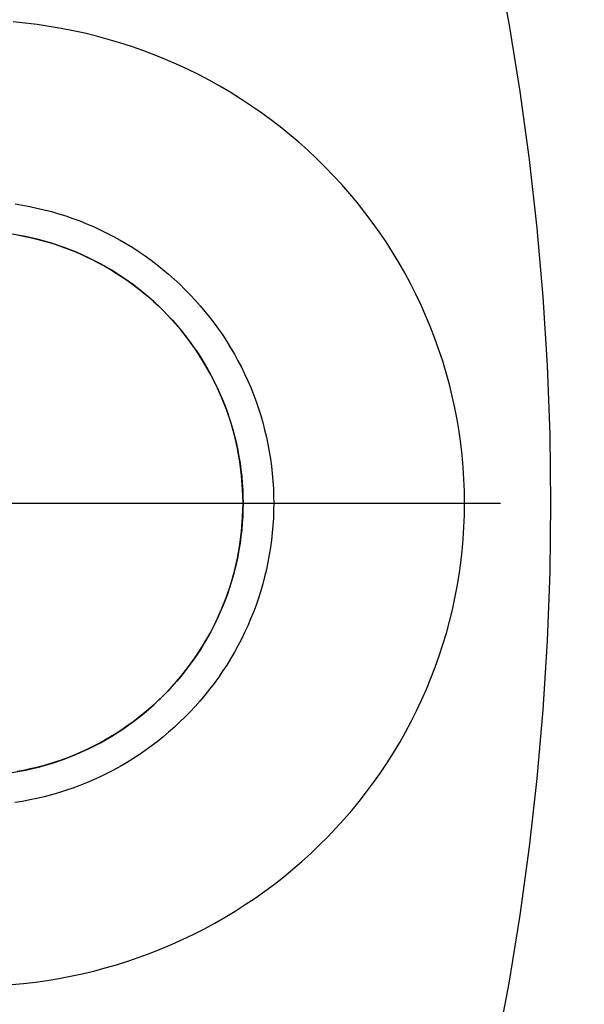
# Model space of a CAD drawing. Extents: x -5 to 5, y -2 to 2.
# Tile 57 of 59: x 4.079 to 4.339, y -0.231 to 0.223. Entities that reach past the tile are written whole.
import ezdxf

# ---------------------------------------------------------------- set-up
doc = ezdxf.new("R2010")
doc.units = 0
doc.linetypes.add('DASHDOT', pattern=[1, 0.5, -0.25, 0, -0.25])

msp = doc.modelspace()

# ---------------------------------------------------------------- linework, layer by layer
at = {"layer": 'center lines', "color": 4, "linetype": 'DASHDOT'}
msp.add_line((-5, 0), (5, 0), dxfattribs=at)
at = {"layer": 'solid extract', "color": 5, "linetype": 'CONTINUOUS'}
for p, q in [((4.303917, 0.22114, -3.024847), (4.298028, 0.252348, -3.026404)), ((4.081103, 0.221219, -2.774592), (4.075557, 0.221757, -2.774616)), ((4.086641, 0.220548, -2.774563), (4.081103, 0.221219, -2.774592)), ((4.092147, 0.219746, -2.774527), (4.086641, 0.220548, -2.774563)), ((4.097644, 0.21881, -2.774486), (4.092147, 0.219746, -2.774527)), ((4.103111, 0.217744, -2.774439), (4.097644, 0.21881, -2.774486)), ((4.30903, 0.189793, -3.023489), (4.303917, 0.22114, -3.024847)), ((4.108555, 0.216545, -2.774387), (4.103111, 0.217744, -2.774439)), ((4.113978, 0.215214, -2.77433), (4.108555, 0.216545, -2.774387)), ((4.119357, 0.213755, -2.774267), (4.113978, 0.215214, -2.77433)), ((4.124708, 0.212164, -2.774199), (4.119357, 0.213755, -2.774267)), ((4.130018, 0.210445, -2.774127), (4.124708, 0.212164, -2.774199)), ((4.135279, 0.208601, -2.774049), (4.130018, 0.210445, -2.774127)), ((4.140502, 0.206626, -2.773967), (4.135279, 0.208601, -2.774049)), ((4.14567, 0.204528, -2.773881), (4.140502, 0.206626, -2.773967)), ((4.150781, 0.202308, -2.773791), (4.14567, 0.204528, -2.773881)), ((4.155846, 0.19996, -2.773696), (4.150781, 0.202308, -2.773791)), ((4.160842, 0.197494, -2.773598), (4.155846, 0.19996, -2.773696)), ((4.165777, 0.194908, -2.773496), (4.160842, 0.197494, -2.773598)), ((4.17066, 0.192196, -2.773391), (4.165777, 0.194908, -2.773496)), ((4.175486, 0.189359, -2.773283), (4.17066, 0.192196, -2.773391)), ((4.180238, 0.186407, -2.773172), (4.175486, 0.189359, -2.773283)), ((4.184914, 0.183341, -2.773059), (4.180238, 0.186407, -2.773172)), ((4.313359, 0.158347, -3.022336), (4.30903, 0.189793, -3.023489)), ((4.189509, 0.180163, -2.772943), (4.184914, 0.183341, -2.773059)), ((4.194022, 0.176877, -2.772826), (4.189509, 0.180163, -2.772943)), ((4.19845, 0.173482, -2.772707), (4.194022, 0.176877, -2.772826)), ((4.202793, 0.169979, -2.772586), (4.19845, 0.173482, -2.772707)), ((4.207049, 0.16637, -2.772465), (4.202793, 0.169979, -2.772586)), ((4.211214, 0.162658, -2.772342), (4.207049, 0.16637, -2.772465)), ((4.215284, 0.158845, -2.77222), (4.211214, 0.162658, -2.772342)), ((4.219258, 0.154934, -2.772097), (4.215284, 0.158845, -2.77222)), ((4.223132, 0.150927, -2.771974), (4.219258, 0.154934, -2.772097)), ((4.316908, 0.126785, -3.021389), (4.313359, 0.158347, -3.022336)), ((4.226904, 0.146828, -2.771852), (4.223132, 0.150927, -2.771974)), ((4.230571, 0.142638, -2.771731), (4.226904, 0.146828, -2.771852)), ((4.234131, 0.13836, -2.771611), (4.230571, 0.142638, -2.771731)), ((4.076404, 0.137921, -3.021699), (4.079793, 0.137376, -3.021683)), ((4.079793, 0.137376, -3.021683), (4.083169, 0.136748, -3.021665)), ((4.083169, 0.136748, -3.021665), (4.086526, 0.136038, -3.021644)), ((4.237581, 0.133998, -2.771492), (4.234131, 0.13836, -2.771611)), ((4.086526, 0.136038, -3.021644), (4.089859, 0.135247, -3.021622)), ((4.089859, 0.135247, -3.021622), (4.093172, 0.134374, -3.021597)), ((4.093172, 0.134374, -3.021597), (4.096468, 0.133419, -3.02157)), ((4.096468, 0.133419, -3.02157), (4.099741, 0.132383, -3.021541)), ((4.099741, 0.132383, -3.021541), (4.102986, 0.131267, -3.02151)), ((4.24092, 0.129552, -2.771375), (4.237581, 0.133998, -2.771492)), ((4.102986, 0.131267, -3.02151), (4.106196, 0.130075, -3.021477)), ((4.106196, 0.130075, -3.021477), (4.109376, 0.128804, -3.021443)), ((4.109376, 0.128804, -3.021443), (4.11253, 0.127452, -3.021406)), ((4.11253, 0.127452, -3.021406), (4.115651, 0.126024, -3.021368)), ((4.244147, 0.125025, -2.771259), (4.24092, 0.129552, -2.771375)), ((4.077341, 0.123654, -3.007341), (4.080371, 0.12309, -3.007325)), ((4.080371, 0.12309, -3.007325), (4.083385, 0.122453, -3.007306)), ((4.115651, 0.126024, -3.021368), (4.118734, 0.12452, -3.021328)), ((4.118734, 0.12452, -3.021328), (4.121772, 0.122945, -3.021287)), ((4.121772, 0.122945, -3.021287), (4.124773, 0.121294, -3.021245)), ((4.24726, 0.120419, -2.771146), (4.244147, 0.125025, -2.771259)), ((4.31967, 0.095154, -3.020649), (4.316908, 0.126785, -3.021389)), ((4.083385, 0.122453, -3.007306), (4.086376, 0.121743, -3.007286)), ((4.086376, 0.121743, -3.007286), (4.08935, 0.12096, -3.007264)), ((4.08935, 0.12096, -3.007264), (4.092309, 0.120102, -3.00724)), ((4.092309, 0.120102, -3.00724), (4.095247, 0.119172, -3.007214)), ((4.095247, 0.119172, -3.007214), (4.09816, 0.11817, -3.007186)), ((4.09816, 0.11817, -3.007186), (4.101042, 0.1171, -3.007156)), ((4.124773, 0.121294, -3.021245), (4.127736, 0.119568, -3.021201)), ((4.127736, 0.119568, -3.021201), (4.130658, 0.117769, -3.021156)), ((4.250256, 0.115738, -2.771036), (4.24726, 0.120419, -2.771146)), ((4.101042, 0.1171, -3.007156), (4.103898, 0.115958, -3.007125)), ((4.103898, 0.115958, -3.007125), (4.10673, 0.114745, -3.007093)), ((4.10673, 0.114745, -3.007093), (4.109533, 0.113462, -3.007058)), ((4.109533, 0.113462, -3.007058), (4.112302, 0.112112, -3.007023)), ((4.130658, 0.117769, -3.021156), (4.133533, 0.1159, -3.02111)), ((4.133533, 0.1159, -3.02111), (4.136355, 0.113965, -3.021063)), ((4.136355, 0.113965, -3.021063), (4.13913, 0.11196, -3.021016)), ((4.253133, 0.110984, -2.770928), (4.250256, 0.115738, -2.771036)), ((4.112302, 0.112112, -3.007023), (4.115032, 0.110696, -3.006986)), ((4.115032, 0.110696, -3.006986), (4.117727, 0.109214, -3.006948)), ((4.117727, 0.109214, -3.006948), (4.12039, 0.107662, -3.006908)), ((4.13913, 0.11196, -3.021016), (4.141859, 0.109885, -3.020967)), ((4.141859, 0.109885, -3.020967), (4.144538, 0.107742, -3.020918)), ((4.255889, 0.106161, -2.770823), (4.253133, 0.110984, -2.770928)), ((4.12039, 0.107662, -3.006908), (4.123015, 0.106046, -3.006868)), ((4.123015, 0.106046, -3.006868), (4.125598, 0.104367, -3.006827)), ((4.125598, 0.104367, -3.006827), (4.128134, 0.102628, -3.006785)), ((4.144538, 0.107742, -3.020918), (4.147161, 0.105537, -3.020869)), ((4.147161, 0.105537, -3.020869), (4.149724, 0.103272, -3.020819)), ((4.258522, 0.101271, -2.770722), (4.255889, 0.106161, -2.770823)), ((4.128134, 0.102628, -3.006785), (4.130628, 0.100826, -3.006742)), ((4.130628, 0.100826, -3.006742), (4.133081, 0.09896, -3.006698)), ((4.149724, 0.103272, -3.020819), (4.152232, 0.100943, -3.020769)), ((4.152232, 0.100943, -3.020769), (4.154685, 0.09855, -3.020718)), ((4.261031, 0.096319, -2.770624), (4.258522, 0.101271, -2.770722)), ((4.133081, 0.09896, -3.006698), (4.135489, 0.097034, -3.006654)), ((4.135489, 0.097034, -3.006654), (4.137848, 0.095051, -3.006609)), ((4.154685, 0.09855, -3.020718), (4.157081, 0.096097, -3.020668)), ((4.157081, 0.096097, -3.020668), (4.159413, 0.093588, -3.020618)), ((4.263413, 0.091306, -2.77053), (4.261031, 0.096319, -2.770624)), ((4.137848, 0.095051, -3.006609), (4.140152, 0.093015, -3.006565)), ((4.140152, 0.093015, -3.006565), (4.142408, 0.090921, -3.00652)), ((4.142408, 0.090921, -3.00652), (4.144614, 0.088769, -3.006474)), ((4.159413, 0.093588, -3.020618), (4.161679, 0.091027, -3.020568)), ((4.161679, 0.091027, -3.020568), (4.163882, 0.08841, -3.020519)), ((4.265668, 0.086238, -2.77044), (4.263413, 0.091306, -2.77053)), ((4.321644, 0.063462, -3.02012), (4.31967, 0.095154, -3.020649)), ((4.144614, 0.088769, -3.006474), (4.146769, 0.086562, -3.006429)), ((4.146769, 0.086562, -3.006429), (4.148867, 0.084305, -3.006384)), ((4.163882, 0.08841, -3.020519), (4.166024, 0.085735, -3.02047)), ((4.267793, 0.081116, -2.770354), (4.265668, 0.086238, -2.77044)), ((4.148867, 0.084305, -3.006384), (4.150905, 0.082001, -3.006339)), ((4.150905, 0.082001, -3.006339), (4.152888, 0.079646, -3.006295)), ((4.166024, 0.085735, -3.02047), (4.1681, 0.083008, -3.020421)), ((4.1681, 0.083008, -3.020421), (4.170107, 0.080234, -3.020374)), ((4.152888, 0.079646, -3.006295), (4.154815, 0.077239, -3.006251)), ((4.154815, 0.077239, -3.006251), (4.156683, 0.074785, -3.006207)), ((4.170107, 0.080234, -3.020374), (4.172041, 0.077416, -3.020327)), ((4.172041, 0.077416, -3.020327), (4.173907, 0.074549, -3.020281)), ((4.269792, 0.075931, -2.770273), (4.267793, 0.081116, -2.770354)), ((4.156683, 0.074785, -3.006207), (4.15849, 0.072288, -3.006164)), ((4.173907, 0.074549, -3.020281), (4.175704, 0.071633, -3.020236)), ((4.271656, 0.070706, -2.770196), (4.269792, 0.075931, -2.770273)), ((4.15849, 0.072288, -3.006164), (4.160231, 0.069752, -3.006122)), ((4.160231, 0.069752, -3.006122), (4.16191, 0.067171, -3.006081)), ((4.175704, 0.071633, -3.020236), (4.17743, 0.068674, -3.020192)), ((4.17743, 0.068674, -3.020192), (4.179082, 0.065675, -3.02015)), ((4.273388, 0.065433, -2.770124), (4.271656, 0.070706, -2.770196)), ((4.16191, 0.067171, -3.006081), (4.163529, 0.064546, -3.006041)), ((4.163529, 0.064546, -3.006041), (4.165083, 0.061881, -3.006001)), ((4.179082, 0.065675, -3.02015), (4.180656, 0.062643, -3.020109)), ((4.274988, 0.060114, -2.770057), (4.273388, 0.065433, -2.770124)), ((4.165083, 0.061881, -3.006001), (4.16657, 0.059181, -3.005963)), ((4.16657, 0.059181, -3.005963), (4.167988, 0.05645, -3.005926)), ((4.180656, 0.062643, -3.020109), (4.182156, 0.05957, -3.02007)), ((4.182156, 0.05957, -3.02007), (4.183583, 0.056457, -3.020032)), ((4.276449, 0.054766, -2.769996), (4.274988, 0.060114, -2.770057)), ((4.322829, 0.031735, -3.019802), (4.321644, 0.063462, -3.02012)), ((4.167988, 0.05645, -3.005926), (4.169339, 0.053682, -3.00589)), ((4.183583, 0.056457, -3.020032), (4.184933, 0.053309, -3.019995)), ((4.277773, 0.049385, -2.76994), (4.276449, 0.054766, -2.769996)), ((4.169339, 0.053682, -3.00589), (4.170624, 0.050878, -3.005856)), ((4.170624, 0.050878, -3.005856), (4.17184, 0.048042, -3.005823)), ((4.184933, 0.053309, -3.019995), (4.186204, 0.050131, -3.019961)), ((4.186204, 0.050131, -3.019961), (4.187395, 0.04693, -3.019928)), ((4.17184, 0.048042, -3.005823), (4.172985, 0.04518, -3.005792)), ((4.187395, 0.04693, -3.019928), (4.188507, 0.043697, -3.019897)), ((4.278961, 0.04397, -2.769889), (4.277773, 0.049385, -2.76994)), ((4.172985, 0.04518, -3.005792), (4.174058, 0.042296, -3.005763)), ((4.174058, 0.042296, -3.005763), (4.17506, 0.039383, -3.005735)), ((4.188507, 0.043697, -3.019897), (4.189541, 0.040433, -3.019868)), ((4.28001, 0.038529, -2.769844), (4.278961, 0.04397, -2.769889)), ((4.17506, 0.039383, -3.005735), (4.175992, 0.036442, -3.005709)), ((4.175992, 0.036442, -3.005709), (4.176852, 0.033478, -3.005685)), ((4.189541, 0.040433, -3.019868), (4.190496, 0.037144, -3.019841)), ((4.190496, 0.037144, -3.019841), (4.191368, 0.033836, -3.019817)), ((4.28092, 0.033069, -2.769805), (4.28001, 0.038529, -2.769844)), ((4.176852, 0.033478, -3.005685), (4.177638, 0.030497, -3.005662)), ((4.191368, 0.033836, -3.019817), (4.192157, 0.030513, -3.019794)), ((4.281691, 0.027588, -2.769772), (4.28092, 0.033069, -2.769805)), ((4.177638, 0.030497, -3.005662), (4.178349, 0.027503, -3.005642)), ((4.178349, 0.027503, -3.005642), (4.178987, 0.024489, -3.005624)), ((4.192157, 0.030513, -3.019794), (4.192865, 0.027169, -3.019774)), ((4.282323, 0.022084, -2.769745), (4.281691, 0.027588, -2.769772)), ((4.323223, -0.000006, -3.019696), (4.322829, 0.031735, -3.019802)), ((4.178987, 0.024489, -3.005624), (4.179552, 0.021455, -3.005608)), ((4.192865, 0.027169, -3.019774), (4.193492, 0.023803, -3.019756)), ((4.193492, 0.023803, -3.019756), (4.194036, 0.020423, -3.01974)), ((4.179552, 0.021455, -3.005608), (4.180042, 0.018408, -3.005593)), ((4.180042, 0.018408, -3.005593), (4.180457, 0.015353, -3.005581)), ((4.194036, 0.020423, -3.01974), (4.194496, 0.017033, -3.019727)), ((4.282815, 0.016573, -2.769723), (4.282323, 0.022084, -2.769745)), ((4.180457, 0.015353, -3.005581), (4.180796, 0.012294, -3.005572)), ((4.194496, 0.017033, -3.019727), (4.194872, 0.013639, -3.019716)), ((4.194872, 0.013639, -3.019716), (4.195165, 0.010236, -3.019707)), ((4.283165, 0.011055, -2.769708), (4.282815, 0.016573, -2.769723)), ((4.180796, 0.012294, -3.005572), (4.18106, 0.009227, -3.005564)), ((4.18106, 0.009227, -3.005564), (4.181249, 0.006152, -3.005558)), ((4.195165, 0.010236, -3.019707), (4.195375, 0.006825, -3.019701)), ((4.283376, 0.005528, -2.769699), (4.283165, 0.011055, -2.769708)), ((4.181249, 0.006152, -3.005558), (4.181362, 0.003077, -3.005555)), ((4.195375, 0.006825, -3.019701), (4.1955, 0.003413, -3.019697)), ((4.283447, 0.000001, -2.769696), (4.283376, 0.005528, -2.769699)), ((4.181362, 0.003077, -3.005555), (4.1814, 0.000001, -3.005554)), ((4.1814, 0.000001, -3.005554), (4.181362, -0.003076, -3.005555)), ((4.1955, 0.003413, -3.019697), (4.195542, 0.000001, -3.019696)), ((4.195542, 0.000001, -3.019696), (4.1955, -0.003413, -3.019697)), ((4.283377, -0.005521, -2.769699), (4.283447, 0.000001, -2.769696)), ((4.181362, -0.003076, -3.005555), (4.181249, -0.00616, -3.005558)), ((4.1955, -0.003413, -3.019697), (4.195374, -0.006834, -3.019701)), ((4.322829, -0.031734, -3.019802), (4.323223, -0.000006, -3.019696)), ((4.181249, -0.00616, -3.005558), (4.18106, -0.009236, -3.005564)), ((4.195374, -0.006834, -3.019701), (4.195165, -0.010246, -3.019707)), ((4.283167, -0.011037, -2.769708), (4.283377, -0.005521, -2.769699)), ((4.180795, -0.012307, -3.005572), (4.180455, -0.015373, -3.005581)), ((4.18106, -0.009236, -3.005564), (4.180795, -0.012307, -3.005572)), ((4.195165, -0.010246, -3.019707), (4.194871, -0.013653, -3.019716)), ((4.282818, -0.016537, -2.769723), (4.283167, -0.011037, -2.769708)), ((4.180455, -0.015373, -3.005581), (4.18004, -0.018423, -3.005594)), ((4.194494, -0.017055, -3.019727), (4.194034, -0.020439, -3.01974)), ((4.194871, -0.013653, -3.019716), (4.194494, -0.017055, -3.019727)), ((4.282329, -0.022031, -2.769745), (4.282818, -0.016537, -2.769723)), ((4.17955, -0.021467, -3.005608), (4.178985, -0.0245, -3.005624)), ((4.18004, -0.018423, -3.005594), (4.17955, -0.021467, -3.005608)), ((4.194034, -0.020439, -3.01974), (4.19349, -0.023816, -3.019756)), ((4.281702, -0.027506, -2.769772), (4.282329, -0.022031, -2.769745)), ((4.178985, -0.0245, -3.005624), (4.178345, -0.027519, -3.005642)), ((4.192862, -0.027182, -3.019774), (4.192153, -0.030531, -3.019794)), ((4.19349, -0.023816, -3.019756), (4.192862, -0.027182, -3.019774)), ((4.177633, -0.030518, -3.005663), (4.176848, -0.033493, -3.005685)), ((4.178345, -0.027519, -3.005642), (4.177633, -0.030518, -3.005663)), ((4.192153, -0.030531, -3.019794), (4.191362, -0.033859, -3.019817)), ((4.280936, -0.032964, -2.769805), (4.281702, -0.027506, -2.769772)), ((4.321644, -0.063463, -3.02012), (4.322829, -0.031734, -3.019802)), ((4.176848, -0.033493, -3.005685), (4.175989, -0.036453, -3.005709)), ((4.191362, -0.033859, -3.019817), (4.190492, -0.03716, -3.019841)), ((4.280033, -0.038401, -2.769843), (4.280936, -0.032964, -2.769805)), ((4.175056, -0.039394, -3.005735), (4.174052, -0.042312, -3.005763)), ((4.175989, -0.036453, -3.005709), (4.175056, -0.039394, -3.005735)), ((4.189538, -0.040445, -3.019868), (4.188503, -0.04371, -3.019897)), ((4.190492, -0.03716, -3.019841), (4.189538, -0.040445, -3.019868)), ((4.278994, -0.043806, -2.769888), (4.280033, -0.038401, -2.769843)), ((4.172978, -0.0452, -3.005792), (4.171835, -0.048056, -3.005824)), ((4.174052, -0.042312, -3.005763), (4.172978, -0.0452, -3.005792)), ((4.188503, -0.04371, -3.019897), (4.187388, -0.046948, -3.019928)), ((4.27782, -0.049181, -2.769938), (4.278994, -0.043806, -2.769888)), ((4.171835, -0.048056, -3.005824), (4.170619, -0.050888, -3.005856)), ((4.187388, -0.046948, -3.019928), (4.186196, -0.050153, -3.019961)), ((4.27651, -0.054528, -2.769993), (4.27782, -0.049181, -2.769938)), ((4.169333, -0.053693, -3.005891), (4.16798, -0.056465, -3.005926)), ((4.170619, -0.050888, -3.005856), (4.169333, -0.053693, -3.005891)), ((4.184927, -0.053324, -3.019995), (4.183578, -0.056468, -3.020032)), ((4.186196, -0.050153, -3.019961), (4.184927, -0.053324, -3.019995)), ((4.16798, -0.056465, -3.005926), (4.16656, -0.059199, -3.005963)), ((4.183578, -0.056468, -3.020032), (4.18215, -0.059582, -3.02007)), ((4.275067, -0.059837, -2.770054), (4.27651, -0.054528, -2.769993)), ((4.165076, -0.061894, -3.006001), (4.163523, -0.064555, -3.006041)), ((4.16656, -0.059199, -3.005963), (4.165076, -0.061894, -3.006001)), ((4.180647, -0.06266, -3.020109), (4.179071, -0.065696, -3.02015)), ((4.18215, -0.059582, -3.02007), (4.180647, -0.06266, -3.020109)), ((4.273494, -0.065098, -2.77012), (4.275067, -0.059837, -2.770054)), ((4.31967, -0.09515, -3.020649), (4.321644, -0.063463, -3.02012)), ((4.161904, -0.067181, -3.006081), (4.160221, -0.069766, -3.006122)), ((4.163523, -0.064555, -3.006041), (4.161904, -0.067181, -3.006081)), ((4.179071, -0.065696, -3.02015), (4.177423, -0.068688, -3.020193)), ((4.271785, -0.070331, -2.770191), (4.273494, -0.065098, -2.77012)), ((4.158478, -0.072305, -3.006165), (4.156675, -0.074797, -3.006207)), ((4.160221, -0.069766, -3.006122), (4.158478, -0.072305, -3.006165)), ((4.175698, -0.071644, -3.020236), (4.173899, -0.074561, -3.020281)), ((4.177423, -0.068688, -3.020193), (4.175698, -0.071644, -3.020236)), ((4.269945, -0.075518, -2.770266), (4.271785, -0.070331, -2.770191)), ((4.156675, -0.074797, -3.006207), (4.154808, -0.077248, -3.006251)), ((4.173899, -0.074561, -3.020281), (4.17203, -0.077432, -3.020327)), ((4.267976, -0.080656, -2.770347), (4.269945, -0.075518, -2.770266)), ((4.15288, -0.079655, -3.006295), (4.150894, -0.082014, -3.00634)), ((4.154808, -0.077248, -3.006251), (4.15288, -0.079655, -3.006295)), ((4.170094, -0.080253, -3.020374), (4.168091, -0.083022, -3.020422)), ((4.17203, -0.077432, -3.020327), (4.170094, -0.080253, -3.020374)), ((4.26588, -0.085742, -2.770431), (4.267976, -0.080656, -2.770347)), ((4.148853, -0.084321, -3.006384), (4.146759, -0.086573, -3.006429)), ((4.150894, -0.082014, -3.00634), (4.148853, -0.084321, -3.006384)), ((4.166016, -0.085745, -3.02047), (4.163873, -0.08842, -3.020519)), ((4.168091, -0.083022, -3.020422), (4.166016, -0.085745, -3.02047)), ((4.263659, -0.090771, -2.77052), (4.26588, -0.085742, -2.770431)), ((4.144607, -0.088776, -3.006475), (4.142398, -0.090929, -3.00652)), ((4.146759, -0.086573, -3.006429), (4.144607, -0.088776, -3.006475)), ((4.163873, -0.08842, -3.020519), (4.161666, -0.091042, -3.020569)), ((4.137832, -0.095065, -3.00661), (4.135478, -0.097044, -3.006654)), ((4.140139, -0.093027, -3.006565), (4.137832, -0.095065, -3.00661)), ((4.142398, -0.090929, -3.00652), (4.140139, -0.093027, -3.006565)), ((4.159398, -0.093605, -3.020618), (4.15707, -0.096109, -3.020668)), ((4.161666, -0.091042, -3.020569), (4.159398, -0.093605, -3.020618)), ((4.261313, -0.095742, -2.770613), (4.263659, -0.090771, -2.77052)), ((4.316909, -0.126779, -3.021388), (4.31967, -0.09515, -3.020649)), ((4.133073, -0.098967, -3.006698), (4.130618, -0.100833, -3.006742)), ((4.135478, -0.097044, -3.006654), (4.133073, -0.098967, -3.006698)), ((4.154677, -0.098559, -3.020719), (4.152222, -0.100952, -3.020769)), ((4.15707, -0.096109, -3.020668), (4.154677, -0.098559, -3.020719)), ((4.258845, -0.100651, -2.770709), (4.261313, -0.095742, -2.770613)), ((4.128119, -0.102638, -3.006785), (4.125581, -0.104378, -3.006827)), ((4.130618, -0.100833, -3.006742), (4.128119, -0.102638, -3.006785)), ((4.149709, -0.103285, -3.020819), (4.147143, -0.105552, -3.020869)), ((4.152222, -0.100952, -3.020769), (4.149709, -0.103285, -3.020819)), ((4.256257, -0.105495, -2.770809), (4.258845, -0.100651, -2.770709)), ((4.12038, -0.107668, -3.006908), (4.117716, -0.109219, -3.006948)), ((4.123003, -0.106054, -3.006868), (4.12038, -0.107668, -3.006908)), ((4.125581, -0.104378, -3.006827), (4.123003, -0.106054, -3.006868)), ((4.144526, -0.107753, -3.020918), (4.141849, -0.109892, -3.020967)), ((4.147143, -0.105552, -3.020869), (4.144526, -0.107753, -3.020918)), ((4.253551, -0.110271, -2.770912), (4.256257, -0.105495, -2.770809)), ((4.112284, -0.112121, -3.007023), (4.109521, -0.113468, -3.007058)), ((4.115016, -0.110705, -3.006986), (4.112284, -0.112121, -3.007023)), ((4.117716, -0.109219, -3.006948), (4.115016, -0.110705, -3.006986)), ((4.139119, -0.111968, -3.021016), (4.136338, -0.113976, -3.021064)), ((4.141849, -0.109892, -3.020967), (4.139119, -0.111968, -3.021016)), ((4.250727, -0.114978, -2.771018), (4.253551, -0.110271, -2.770912)), ((4.101025, -0.117106, -3.007157), (4.098141, -0.118178, -3.007186)), ((4.103887, -0.115963, -3.007125), (4.101025, -0.117106, -3.007157)), ((4.10672, -0.114749, -3.007093), (4.103887, -0.115963, -3.007125)), ((4.109521, -0.113468, -3.007058), (4.10672, -0.114749, -3.007093)), ((4.130645, -0.117777, -3.021156), (4.127726, -0.119574, -3.021201)), ((4.133514, -0.115913, -3.021111), (4.130645, -0.117777, -3.021156)), ((4.136338, -0.113976, -3.021064), (4.133514, -0.115913, -3.021111)), ((4.247789, -0.119612, -2.771127), (4.250727, -0.114978, -2.771018)), ((4.083365, -0.122458, -3.007306), (4.080358, -0.123094, -3.007325)), ((4.086358, -0.121748, -3.007286), (4.083365, -0.122458, -3.007306)), ((4.089338, -0.120963, -3.007264), (4.086358, -0.121748, -3.007286)), ((4.092298, -0.120105, -3.00724), (4.089338, -0.120963, -3.007264)), ((4.095234, -0.119176, -3.007214), (4.092298, -0.120105, -3.00724)), ((4.098141, -0.118178, -3.007186), (4.095234, -0.119176, -3.007214)), ((4.124761, -0.121301, -3.021245), (4.121755, -0.122954, -3.021288)), ((4.127726, -0.119574, -3.021201), (4.124761, -0.121301, -3.021245)), ((4.244738, -0.12417, -2.771238), (4.247789, -0.119612, -2.771127)), ((4.080358, -0.123094, -3.007325), (4.07733, -0.123656, -3.007341)), ((4.115637, -0.126031, -3.021368), (4.112519, -0.127457, -3.021406)), ((4.118713, -0.124531, -3.021329), (4.115637, -0.126031, -3.021368)), ((4.121755, -0.122954, -3.021288), (4.118713, -0.124531, -3.021329)), ((4.241576, -0.128651, -2.771351), (4.244738, -0.12417, -2.771238)), ((4.313361, -0.158336, -3.022336), (4.316909, -0.126779, -3.021388)), ((4.102964, -0.131275, -3.02151), (4.099726, -0.132388, -3.021541)), ((4.106177, -0.130082, -3.021478), (4.102964, -0.131275, -3.02151)), ((4.109363, -0.128809, -3.021443), (4.106177, -0.130082, -3.021478)), ((4.112519, -0.127457, -3.021406), (4.109363, -0.128809, -3.021443)), ((4.238306, -0.133052, -2.771467), (4.241576, -0.128651, -2.771351)), ((4.086504, -0.136043, -3.021645), (4.083154, -0.136752, -3.021665)), ((4.089839, -0.135252, -3.021622), (4.086504, -0.136043, -3.021645)), ((4.093158, -0.134378, -3.021597), (4.089839, -0.135252, -3.021622)), ((4.096456, -0.133422, -3.02157), (4.093158, -0.134378, -3.021597)), ((4.099726, -0.132388, -3.021541), (4.096456, -0.133422, -3.02157)), ((4.234929, -0.13737, -2.771583), (4.238306, -0.133052, -2.771467)), ((4.079781, -0.137378, -3.021683), (4.07639, -0.137923, -3.021699)), ((4.083154, -0.136752, -3.021665), (4.079781, -0.137378, -3.021683)), ((4.231448, -0.141604, -2.771702), (4.234929, -0.13737, -2.771583)), ((4.227865, -0.14575, -2.771821), (4.231448, -0.141604, -2.771702)), ((4.224184, -0.149805, -2.771941), (4.227865, -0.14575, -2.771821)), ((4.216537, -0.157633, -2.772181), (4.220407, -0.153767, -2.772061)), ((4.220407, -0.153767, -2.772061), (4.224184, -0.149805, -2.771941)), ((4.212576, -0.161403, -2.772302), (4.216537, -0.157633, -2.772181)), ((4.309029, -0.189799, -3.02349), (4.313361, -0.158336, -3.022336)), ((4.208526, -0.165075, -2.772422), (4.212576, -0.161403, -2.772302)), ((4.204391, -0.168646, -2.772541), (4.208526, -0.165075, -2.772422)), ((4.195872, -0.175479, -2.772776), (4.200172, -0.172114, -2.772659)), ((4.200172, -0.172114, -2.772659), (4.204391, -0.168646, -2.772541)), ((4.191476, -0.178752, -2.772892), (4.195872, -0.175479, -2.772776)), ((4.187007, -0.181914, -2.773006), (4.191476, -0.178752, -2.772892)), ((4.177843, -0.187915, -2.773228), (4.182457, -0.184973, -2.773119)), ((4.182457, -0.184973, -2.773119), (4.187007, -0.181914, -2.773006)), ((4.173157, -0.190749, -2.773336), (4.177843, -0.187915, -2.773228)), ((4.303919, -0.221129, -3.024846), (4.309029, -0.189799, -3.02349)), ((4.163595, -0.196071, -2.773542), (4.168403, -0.19347, -2.77344)), ((4.168403, -0.19347, -2.77344), (4.173157, -0.190749, -2.773336)), ((4.15379, -0.200931, -2.773735), (4.158717, -0.198562, -2.77364)), ((4.158717, -0.198562, -2.77364), (4.163595, -0.196071, -2.773542)), ((4.143767, -0.205318, -2.773913), (4.148806, -0.203183, -2.773826)), ((4.148806, -0.203183, -2.773826), (4.15379, -0.200931, -2.773735)), ((4.133554, -0.209221, -2.774075), (4.138689, -0.207328, -2.773996)), ((4.138689, -0.207328, -2.773996), (4.143767, -0.205318, -2.773913)), ((4.117915, -0.21416, -2.774285), (4.123171, -0.212636, -2.774219)), ((4.123171, -0.212636, -2.774219), (4.128384, -0.21099, -2.77415)), ((4.128384, -0.21099, -2.77415), (4.133554, -0.209221, -2.774075)), ((4.101962, -0.217979, -2.77445), (4.10731, -0.216832, -2.7744)), ((4.10731, -0.216832, -2.7744), (4.112635, -0.215557, -2.774345)), ((4.112635, -0.215557, -2.774345), (4.117915, -0.21416, -2.774285)), ((4.074893, -0.221812, -2.774619), (4.080352, -0.2213, -2.774596)), ((4.080352, -0.2213, -2.774596), (4.085788, -0.22066, -2.774567)), ((4.085788, -0.22066, -2.774567), (4.091199, -0.219894, -2.774534)), ((4.091199, -0.219894, -2.774534), (4.096584, -0.219001, -2.774494)), ((4.096584, -0.219001, -2.774494), (4.101962, -0.217979, -2.77445)), ((4.298028, -0.252343, -3.026404), (4.303919, -0.221129, -3.024846))]:
    msp.add_line(p, q, dxfattribs=at)
msp.add_arc((4.0559, 0, -2.871743), 0.1255, 270, 450, dxfattribs=at)

doc.saveas('drawing.dxf')
